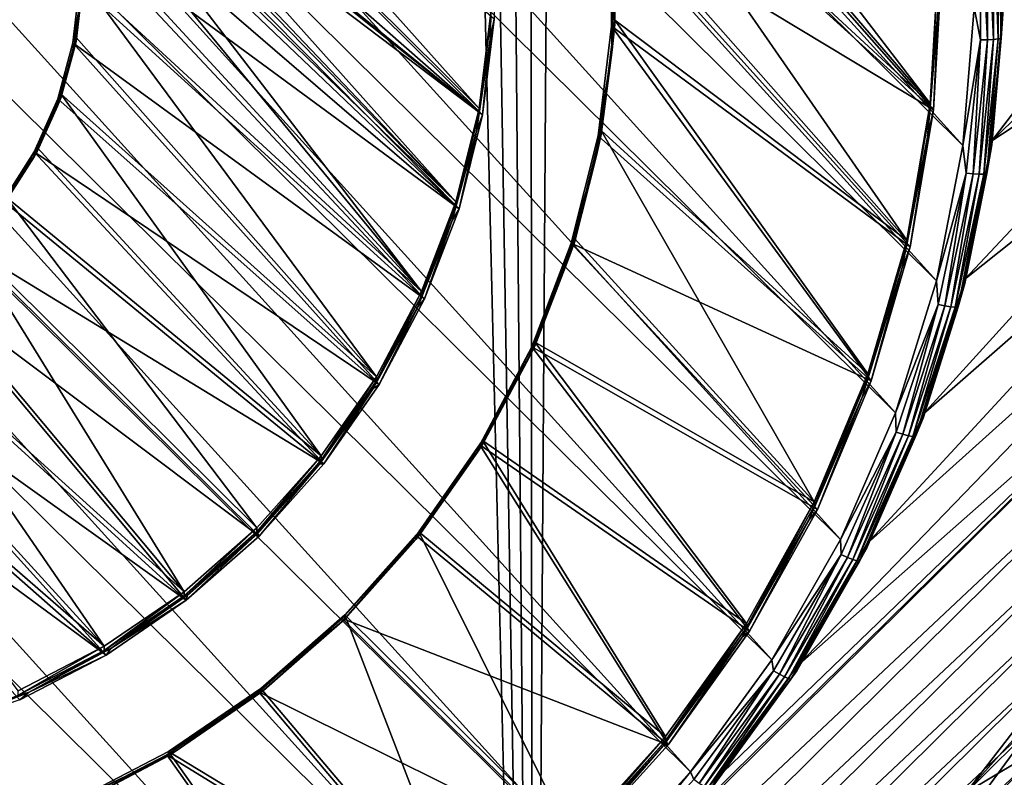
# Model space of a CAD drawing. Header units: metres. Extents: x -102 to 72, y -265 to 72.
# Tile 27 of 256: x 2.27 to 9, y -253.3 to -248.11. Entities that reach past the tile are written whole.
import ezdxf

# ---------------------------------------------------------------- set-up
doc = ezdxf.new("R2010")
doc.units = ezdxf.units.M
doc.layers.add('solid_20661094', color=7, linetype='CONTINUOUS')

msp = doc.modelspace()

# ---------------------------------------------------------------- linework, layer by layer
at = {"layer": 'solid_20661094'}
for points in [[(11.536177, -261.228729, 48.073895), (9.106099, -21.120581, 48.253544), (7.353194, -21.792902, 48.356762)], [(5.778378, -261.589081, 48.430702), (7.353194, -21.792902, 48.356762), (5.554535, -22.31921, 48.439766)], [(5.778378, -261.589081, 48.430702), (11.536177, -261.228729, 48.073895), (7.353194, -21.792902, 48.356762)], [(5.778378, -261.589081, 48.430702), (5.554535, -22.31921, 48.439766), (3.721906, -22.696859, 48.500515)], [(5.778378, -261.589081, 48.430702), (3.721906, -22.696859, 48.500515), (1.866654, -22.924128, 48.537552)], [(5.778378, -261.589081, 48.430702), (1.866654, -22.924128, 48.537552), (-0.000008, -23, 48.549999)], [(-0.005482, -261.709137, 48.549999), (5.778378, -261.589081, 48.430702), (-0.000008, -23, 48.549999)], [(-1.191348, -239.161209, 14.312094), (-0.241337, -239.084259, 14.301279), (8.718993, -248.975006, 15.691335)], [(-0.241337, -239.084259, 14.301279), (8.796691, -248.034256, 15.559119), (8.718993, -248.975006, 15.691335)], [(-2.127528, -239.339493, 14.337151), (-1.191348, -239.161209, 14.312094), (8.538963, -249.902084, 15.821626)], [(-1.191348, -239.161209, 14.312094), (8.718993, -248.975006, 15.691335), (8.538963, -249.902084, 15.821626)], [(-3.038593, -239.616959, 14.376146), (-2.127528, -239.339493, 14.337151), (8.258773, -250.804291, 15.948423)], [(-2.127528, -239.339493, 14.337151), (8.538963, -249.902084, 15.821626), (8.258773, -250.804291, 15.948423)], [(-3.913751, -239.99025, 14.42861), (-3.038593, -239.616959, 14.376146), (7.881811, -251.670944, 16.070223)], [(-3.038593, -239.616959, 14.376146), (8.258773, -250.804291, 15.948423), (7.881811, -251.670944, 16.070223)], [(-4.743692, -240.45549, 14.493995), (-3.913751, -239.99025, 14.42861), (7.412007, -252.492813, 16.18573)], [(-3.913751, -239.99025, 14.42861), (7.881811, -251.670944, 16.070223), (7.412007, -252.492813, 16.18573)], [(-5.51708, -241.006256, 14.571401), (-4.743692, -240.45549, 14.493995), (6.855815, -253.258698, 16.293367)], [(-4.743692, -240.45549, 14.493995), (7.412007, -252.492813, 16.18573), (6.855815, -253.258698, 16.293367)], [(-5.51708, -241.006256, 14.571401), (6.22254, -253.957321, 16.391552), (-6.22254, -241.633347, 14.659532)], [(-5.51708, -241.006256, 14.571401), (6.855815, -253.258698, 16.293367), (6.22254, -253.957321, 16.391552)], [(5.51708, -254.584396, 16.479683), (-6.855815, -242.33197, 14.757717), (-6.22254, -241.633347, 14.659532)], [(6.22254, -253.957321, 16.391552), (5.51708, -254.584396, 16.479683), (-6.22254, -241.633347, 14.659532)], [(-0.991411, -242.382401, 15.168736), (-0.332101, -242.303131, 15.157594), (5.409906, -248.72142, 16.059628)], [(-0.332101, -242.303131, 15.157594), (5.489963, -248.068527, 15.967869), (5.409906, -248.72142, 16.059628)], [(4.743692, -255.135178, 16.557089), (-7.412007, -243.097855, 14.865355), (-6.855815, -242.33197, 14.757717)], [(5.51708, -254.584396, 16.479683), (4.743692, -255.135178, 16.557089), (-6.855815, -242.33197, 14.757717)], [(-1.64309, -242.558884, 14.897631), (5.432482, -248.766312, 15.770027), (-0.995549, -242.400833, 14.875419)], [(-0.995549, -242.400833, 14.875419), (5.432482, -248.766312, 15.770027), (5.512873, -248.110687, 15.677886)], [(2.04652, -245.995621, 15.67654), (-0.991411, -242.382401, 15.168736), (5.250964, -249.360001, 16.149372)], [(-0.991411, -242.382401, 15.168736), (5.409906, -248.72142, 16.059628), (5.250964, -249.360001, 16.149372)], [(-1.64309, -242.558884, 14.897631), (1.746205, -245.771072, 15.349074), (5.432482, -248.766312, 15.770027)], [(3.913751, -255.600418, 16.622475), (-7.881811, -243.919724, 14.980861), (-7.412007, -243.097855, 14.865355)], [(4.743692, -255.135178, 16.557089), (3.913751, -255.600418, 16.622475), (-7.412007, -243.097855, 14.865355)], [(3.038593, -255.973709, 16.674938), (-8.258773, -244.786377, 15.10266), (-7.881811, -243.919724, 14.980861)], [(3.913751, -255.600418, 16.622475), (3.038593, -255.973709, 16.674938), (-7.881811, -243.919724, 14.980861)], [(3.038593, -255.973709, 16.674938), (2.127528, -256.25119, 16.713934), (-8.258773, -244.786377, 15.10266)], [(6.062471, -245.868881, 15.658729), (5.790557, -245.15889, 15.558946), (8.496242, -248.687622, 16.054876)], [(5.790557, -245.15889, 15.558946), (8.549999, -247.739639, 15.921646), (8.496242, -248.687622, 16.054876)], [(5.432482, -248.766312, 15.770027), (1.746205, -245.771072, 15.349074), (2.029123, -246.051239, 15.388449)], [(6.245981, -246.606171, 15.762346), (6.062471, -245.868881, 15.658729), (8.496242, -248.687622, 16.054876)], [(6.040558, -245.916428, 15.369504), (8.519049, -248.730942, 15.765058), (8.572951, -247.780426, 15.63147)], [(6.223405, -246.651047, 15.472747), (8.519049, -248.730942, 15.765058), (6.040558, -245.916428, 15.369504)], [(2.28615, -246.317154, 15.721728), (2.04652, -245.995621, 15.67654), (5.250964, -249.360001, 16.149372)], [(5.432482, -248.766312, 15.770027), (2.029123, -246.051239, 15.388449), (2.266716, -246.370026, 15.433252)], [(2.474712, -246.670456, 15.771381), (2.28615, -246.317154, 15.721728), (5.250964, -249.360001, 16.149372)], [(5.272877, -249.407547, 15.860147), (2.266716, -246.370026, 15.433252), (2.453675, -246.720322, 15.482483)], [(5.432482, -248.766312, 15.770027), (2.266716, -246.370026, 15.433252), (5.272877, -249.407547, 15.860147)], [(6.338412, -247.35997, 15.868286), (6.245981, -246.606171, 15.762346), (8.335638, -249.623672, 16.18643)], [(6.245981, -246.606171, 15.762346), (8.496242, -248.687622, 16.054876), (8.335638, -249.623672, 16.18643)], [(2.607994, -247.047638, 15.824391), (2.474712, -246.670456, 15.771381), (5.015454, -249.974945, 16.235798)], [(2.474712, -246.670456, 15.771381), (5.250964, -249.360001, 16.149372), (5.015454, -249.974945, 16.235798)], [(6.315502, -247.40213, 15.578304), (8.519049, -248.730942, 15.765058), (6.223405, -246.651047, 15.472747)], [(8.917606, -248.942856, 16.090746), (10.691118, -246.627014, 15.765277), (10.735268, -247.18251, 15.843347)], [(8.917606, -248.942856, 16.090746), (8.996697, -247.981033, 15.955571), (10.691118, -246.627014, 15.765277)], [(5.272877, -249.407547, 15.860147), (2.453675, -246.720322, 15.482483), (2.585824, -247.094299, 15.535043)], [(2.68302, -247.440277, 15.879574), (2.607994, -247.047638, 15.824391), (5.015454, -249.974945, 16.235798)], [(5.272877, -249.407547, 15.860147), (2.585824, -247.094299, 15.535043), (2.660212, -247.483612, 15.589756)], [(8.917606, -248.942856, 16.090746), (10.735268, -247.18251, 15.843347), (10.749994, -247.73967, 15.921651)], [(6.338415, -248.119308, 15.975005), (6.338412, -247.35997, 15.868286), (8.335638, -249.623672, 16.18643)], [(6.338415, -248.119308, 15.975005), (6.338415, -247.387833, 15.670236), (6.338412, -247.35997, 15.868286)], [(8.839431, -248.253143, 15.596709), (8.796691, -248.034256, 15.559119), (8.839431, -247.335648, 15.467764)], [(8.839431, -247.335648, 15.467764), (8.887667, -247.330368, 15.487174), (8.887667, -248.252869, 15.616823)], [(8.839431, -248.253143, 15.596709), (8.839431, -247.335648, 15.467764), (8.887667, -248.252869, 15.616823)], [(8.887667, -247.330368, 15.487174), (8.929093, -247.323792, 15.518351), (8.929093, -248.250595, 15.648603)], [(8.887667, -248.252869, 15.616823), (8.887667, -247.330368, 15.487174), (8.929093, -248.250595, 15.648603)], [(8.929093, -247.323792, 15.518351), (8.960881, -247.316376, 15.559165), (8.960881, -248.246475, 15.689882)], [(8.929093, -248.250595, 15.648603), (8.929093, -247.323792, 15.518351), (8.960881, -248.246475, 15.689882)], [(8.960881, -247.316376, 15.559165), (8.980861, -247.308609, 15.606832), (8.980861, -248.240784, 15.73784)], [(8.960881, -248.246475, 15.689882), (8.960881, -247.316376, 15.559165), (8.980861, -248.240784, 15.73784)], [(8.980861, -248.240784, 15.73784), (8.980861, -247.308609, 15.606832), (8.996699, -248.008835, 15.757514)], [(6.315502, -247.40213, 15.578304), (8.358015, -249.66951, 15.896965), (8.519049, -248.730942, 15.765058)], [(6.315505, -248.158722, 15.684637), (8.358015, -249.66951, 15.896965), (6.315502, -247.40213, 15.578304)], [(6.341493, -247.591446, 15.650474), (6.315505, -248.158722, 15.684637), (6.315502, -247.40213, 15.578304)], [(6.338415, -247.387833, 15.670236), (6.338415, -248.147171, 15.776955), (6.341493, -247.591446, 15.650474)], [(6.338415, -248.119308, 15.975005), (6.338415, -248.147171, 15.776955), (6.338415, -247.387833, 15.670236)], [(5.036385, -250.025055, 15.946934), (2.660212, -247.483612, 15.589756), (2.675175, -247.879547, 15.645402)], [(5.272877, -249.407547, 15.860147), (2.660212, -247.483612, 15.589756), (5.036385, -250.025055, 15.946934)], [(2.698112, -247.839615, 15.935697), (2.68302, -247.440277, 15.879574), (5.015454, -249.974945, 16.235798)], [(5.512873, -248.110687, 15.677886), (5.484871, -248.249359, 15.742937), (5.503494, -247.615585, 15.653867)], [(5.489965, -248.096344, 15.769813), (5.503494, -247.615585, 15.653867), (5.484871, -248.249359, 15.742937)], [(6.341493, -247.591446, 15.650474), (6.320035, -248.321716, 15.753106), (6.315505, -248.158722, 15.684637)], [(6.338415, -248.147171, 15.776955), (6.320035, -248.321716, 15.753106), (6.341493, -247.591446, 15.650474)], [(8.549999, -247.739639, 15.921646), (8.55, -247.767502, 15.723596), (8.49624, -248.715485, 15.856826)], [(8.549999, -247.739639, 15.921646), (8.49624, -248.715485, 15.856826), (8.496242, -248.687622, 16.054876)], [(8.733968, -249.890564, 16.22394), (10.749994, -247.73967, 15.921651), (10.735266, -248.296844, 15.999956)], [(8.733968, -249.890564, 16.22394), (8.917606, -248.942856, 16.090746), (10.749994, -247.73967, 15.921651)], [(8.49624, -248.715485, 15.856826), (8.55, -247.767502, 15.723596), (8.552686, -248.003601, 15.708398)], [(8.572951, -247.780426, 15.63147), (8.519049, -248.730942, 15.765058), (8.552686, -248.003601, 15.708398)], [(2.687313, -247.964493, 15.702903), (2.63038, -248.27327, 15.700737), (2.675175, -247.879547, 15.645402)], [(5.036385, -250.025055, 15.946934), (2.675175, -247.879547, 15.645402), (2.63038, -248.27327, 15.700737)], [(2.698112, -247.867477, 15.737646), (2.65293, -248.264572, 15.793455), (2.687313, -247.964493, 15.702903)], [(2.652932, -248.236725, 15.991506), (2.65293, -248.264572, 15.793455), (2.698112, -247.867477, 15.737646)], [(2.652932, -248.236725, 15.991506), (2.698112, -247.839615, 15.935697), (4.706808, -250.557312, 16.317644)], [(2.652932, -248.236725, 15.991506), (2.698112, -247.867477, 15.737646), (2.698112, -247.839615, 15.935697)], [(2.698112, -247.839615, 15.935697), (5.015454, -249.974945, 16.235798), (4.706808, -250.557312, 16.317644)], [(2.687313, -247.964493, 15.702903), (2.632607, -248.341278, 15.755857), (2.63038, -248.27327, 15.700737)], [(2.65293, -248.264572, 15.793455), (2.632607, -248.341278, 15.755857), (2.687313, -247.964493, 15.702903)], [(8.519049, -248.730942, 15.765058), (8.477499, -248.917969, 15.836904), (8.552686, -248.003601, 15.708398)], [(8.49624, -248.715485, 15.856826), (8.552686, -248.003601, 15.708398), (8.477499, -248.917969, 15.836904)], [(8.839431, -248.253143, 15.596709), (8.718993, -248.975006, 15.691335), (8.796691, -248.034256, 15.559119)], [(8.996699, -248.008835, 15.757514), (8.996697, -247.981033, 15.955571), (8.917606, -248.942856, 16.090746)], [(8.996699, -248.008835, 15.757514), (8.917606, -248.942856, 16.090746), (8.91761, -248.970673, 15.892691)], [(8.980861, -248.240784, 15.73784), (8.996699, -248.008835, 15.757514), (8.91761, -248.970673, 15.892691)], [(5.489963, -248.068527, 15.967869), (5.40991, -248.749252, 15.861572), (5.409906, -248.72142, 16.059628)], [(5.489963, -248.068527, 15.967869), (5.489965, -248.096344, 15.769813), (5.40991, -248.749252, 15.861572)], [(5.40991, -248.749252, 15.861572), (5.489965, -248.096344, 15.769813), (5.484871, -248.249359, 15.742937)], [(5.512873, -248.110687, 15.677886), (5.432482, -248.766312, 15.770027), (5.484871, -248.249359, 15.742937)], [(6.223413, -248.909805, 15.790195), (8.091874, -250.584335, 16.025534), (6.315505, -248.158722, 15.684637)], [(6.320035, -248.321716, 15.753106), (6.223413, -248.909805, 15.790195), (6.315505, -248.158722, 15.684637)], [(6.338415, -248.147171, 15.776955), (6.245986, -248.900986, 15.882895), (6.320035, -248.321716, 15.753106)], [(6.24599, -248.873123, 16.080946), (6.245986, -248.900986, 15.882895), (6.338415, -248.147171, 15.776955)], [(6.24599, -248.873123, 16.080946), (6.338415, -248.119308, 15.975005), (8.07021, -250.536041, 16.314655)], [(6.24599, -248.873123, 16.080946), (6.338415, -248.147171, 15.776955), (6.338415, -248.119308, 15.975005)], [(6.315505, -248.158722, 15.684637), (8.091874, -250.584335, 16.025534), (8.358015, -249.66951, 15.896965)], [(6.338415, -248.119308, 15.975005), (8.335638, -249.623672, 16.18643), (8.07021, -250.536041, 16.314655)], [(2.54849, -248.622726, 16.045755), (2.652932, -248.236725, 15.991506), (4.706808, -250.557312, 16.317644)], [(2.54849, -248.622726, 16.045755), (2.65293, -248.264572, 15.793455), (2.652932, -248.236725, 15.991506)], [(2.632607, -248.341278, 15.755857), (2.526826, -248.655991, 15.754524), (2.63038, -248.27327, 15.700737)], [(4.72645, -250.609848, 16.029121), (2.63038, -248.27327, 15.700737), (2.526826, -248.655991, 15.754524)], [(2.65293, -248.264572, 15.793455), (2.548485, -248.650574, 15.847704), (2.632607, -248.341278, 15.755857)], [(2.54849, -248.622726, 16.045755), (2.548485, -248.650574, 15.847704), (2.65293, -248.264572, 15.793455)], [(5.036385, -250.025055, 15.946934), (2.63038, -248.27327, 15.700737), (4.72645, -250.609848, 16.029121)], [(5.432482, -248.766312, 15.770027), (5.392076, -248.876709, 15.831105), (5.484871, -248.249359, 15.742937)], [(5.40991, -248.749252, 15.861572), (5.484871, -248.249359, 15.742937), (5.392076, -248.876709, 15.831105)], [(8.447934, -250.813065, 16.353588), (10.735266, -248.296844, 15.999956), (10.691115, -248.852341, 16.078026)], [(8.447934, -250.813065, 16.353588), (8.733968, -249.890564, 16.22394), (10.735266, -248.296844, 15.999956)], [(8.742584, -249.165604, 15.724948), (8.718993, -248.975006, 15.691335), (8.839431, -248.253143, 15.596709)], [(8.742584, -249.165604, 15.724948), (8.839431, -248.253143, 15.596709), (8.790292, -249.170319, 15.745762)], [(8.790292, -249.170319, 15.745762), (8.887667, -248.252869, 15.616823), (8.831264, -249.172318, 15.778144)], [(8.839431, -248.253143, 15.596709), (8.887667, -248.252869, 15.616823), (8.790292, -249.170319, 15.745762)], [(8.831264, -249.172318, 15.778144), (8.929093, -248.250595, 15.648603), (8.862704, -249.171478, 15.819883)], [(8.887667, -248.252869, 15.616823), (8.929093, -248.250595, 15.648603), (8.831264, -249.172318, 15.778144)], [(8.862704, -249.171478, 15.819883), (8.960881, -248.246475, 15.689882), (8.882464, -249.167862, 15.868131)], [(8.929093, -248.250595, 15.648603), (8.960881, -248.246475, 15.689882), (8.862704, -249.171478, 15.819883)], [(8.882464, -249.167862, 15.868131), (8.980861, -248.240784, 15.73784), (8.91761, -248.970673, 15.892691)], [(8.960881, -248.246475, 15.689882), (8.980861, -248.240784, 15.73784), (8.882464, -249.167862, 15.868131)], [(2.632607, -248.341278, 15.755857), (2.524309, -248.706528, 15.807187), (2.526826, -248.655991, 15.754524)], [(2.548485, -248.650574, 15.847704), (2.524309, -248.706528, 15.807187), (2.632607, -248.341278, 15.755857)], [(6.320035, -248.321716, 15.753106), (6.21311, -249.044586, 15.854699), (6.223413, -248.909805, 15.790195)], [(6.245986, -248.900986, 15.882895), (6.21311, -249.044586, 15.854699), (6.320035, -248.321716, 15.753106)], [(2.387118, -248.988998, 16.097231), (2.54849, -248.622726, 16.045755), (4.329521, -251.098587, 16.393715)], [(2.387118, -248.988998, 16.097231), (2.548485, -248.650574, 15.847704), (2.54849, -248.622726, 16.045755)], [(2.54849, -248.622726, 16.045755), (4.706808, -250.557312, 16.317644), (4.329521, -251.098587, 16.393715)], [(2.524309, -248.706528, 15.807187), (2.364623, -249.05278, 15.855851), (2.366826, -249.019165, 15.805564)], [(2.387112, -249.016846, 15.899179), (2.364623, -249.05278, 15.855851), (2.524309, -248.706528, 15.807187)], [(2.524309, -248.706528, 15.807187), (2.366826, -249.019165, 15.805564), (2.526826, -248.655991, 15.754524)], [(4.72645, -250.609848, 16.029121), (2.526826, -248.655991, 15.754524), (2.366826, -249.019165, 15.805564)], [(2.548485, -248.650574, 15.847704), (2.387112, -249.016846, 15.899179), (2.524309, -248.706528, 15.807187)], [(2.387118, -248.988998, 16.097231), (2.387112, -249.016846, 15.899179), (2.548485, -248.650574, 15.847704)], [(8.496242, -248.687622, 16.054876), (8.49624, -248.715485, 15.856826), (8.335633, -249.651535, 15.988379)], [(8.496242, -248.687622, 16.054876), (8.335633, -249.651535, 15.988379), (8.335638, -249.623672, 16.18643)], [(5.409906, -248.72142, 16.059628), (5.250965, -249.387848, 15.95132), (5.250964, -249.360001, 16.149372)], [(5.409906, -248.72142, 16.059628), (5.40991, -248.749252, 15.861572), (5.250965, -249.387848, 15.95132)], [(5.250965, -249.387848, 15.95132), (5.40991, -248.749252, 15.861572), (5.392076, -248.876709, 15.831105)], [(5.432482, -248.766312, 15.770027), (5.272877, -249.407547, 15.860147), (5.392076, -248.876709, 15.831105)], [(8.335633, -249.651535, 15.988379), (8.49624, -248.715485, 15.856826), (8.477499, -248.917969, 15.836904)], [(8.519049, -248.730942, 15.765058), (8.358015, -249.66951, 15.896965), (8.477499, -248.917969, 15.836904)], [(5.272877, -249.407547, 15.860147), (5.226362, -249.489136, 15.917177), (5.392076, -248.876709, 15.831105)], [(5.250965, -249.387848, 15.95132), (5.392076, -248.876709, 15.831105), (5.226362, -249.489136, 15.917177)], [(6.040571, -249.644424, 15.893438), (8.091874, -250.584335, 16.025534), (6.223413, -248.909805, 15.790195)], [(6.21311, -249.044586, 15.854699), (6.040571, -249.644424, 15.893438), (6.223413, -248.909805, 15.790195)], [(6.245986, -248.900986, 15.882895), (6.062478, -249.63826, 15.986513), (6.21311, -249.044586, 15.854699)], [(6.062484, -249.610397, 16.184565), (6.062478, -249.63826, 15.986513), (6.245986, -248.900986, 15.882895)], [(6.062484, -249.610397, 16.184565), (6.24599, -248.873123, 16.080946), (7.703292, -251.413254, 16.437939)], [(6.062484, -249.610397, 16.184565), (6.245986, -248.900986, 15.882895), (6.24599, -248.873123, 16.080946)], [(6.24599, -248.873123, 16.080946), (8.07021, -250.536041, 16.314655), (7.703292, -251.413254, 16.437939)], [(8.062859, -251.699539, 16.478172), (10.691115, -248.852341, 16.078026), (10.61764, -249.404999, 16.155697)], [(8.062859, -251.699539, 16.478172), (8.447934, -250.813065, 16.353588), (10.691115, -248.852341, 16.078026)], [(8.358015, -249.66951, 15.896965), (8.302922, -249.818909, 15.963524), (8.477499, -248.917969, 15.836904)], [(8.335633, -249.651535, 15.988379), (8.477499, -248.917969, 15.836904), (8.302922, -249.818909, 15.963524)], [(8.742584, -249.165604, 15.724948), (8.538963, -249.902084, 15.821626), (8.718993, -248.975006, 15.691335)], [(8.91761, -248.970673, 15.892691), (8.917606, -248.942856, 16.090746), (8.733968, -249.890564, 16.22394)], [(8.91761, -248.970673, 15.892691), (8.733968, -249.890564, 16.22394), (8.733971, -249.918396, 16.025885)], [(8.882464, -249.167862, 15.868131), (8.91761, -248.970673, 15.892691), (8.733971, -249.918396, 16.025885)], [(2.364623, -249.05278, 15.855851), (2.153952, -249.35466, 15.852715), (2.366826, -249.019165, 15.805564)], [(4.347588, -251.153397, 16.105511), (2.366826, -249.019165, 15.805564), (2.153952, -249.35466, 15.852715)], [(2.387112, -249.016846, 15.899179), (2.172414, -249.355209, 15.946733), (2.364623, -249.05278, 15.855851)], [(2.172419, -249.327362, 16.144787), (2.172414, -249.355209, 15.946733), (2.387112, -249.016846, 15.899179)], [(2.172419, -249.327362, 16.144787), (2.387118, -248.988998, 16.097231), (4.329521, -251.098587, 16.393715)], [(2.172419, -249.327362, 16.144787), (2.387112, -249.016846, 15.899179), (2.387118, -248.988998, 16.097231)], [(4.72645, -250.609848, 16.029121), (2.366826, -249.019165, 15.805564), (4.347588, -251.153397, 16.105511)], [(6.21311, -249.044586, 15.854699), (6.022163, -249.750275, 15.953877), (6.040571, -249.644424, 15.893438)], [(6.062478, -249.63826, 15.986513), (6.022163, -249.750275, 15.953877), (6.21311, -249.044586, 15.854699)], [(2.364623, -249.05278, 15.855851), (2.1568, -249.373016, 15.900857), (2.153952, -249.35466, 15.852715)], [(2.172414, -249.355209, 15.946733), (2.1568, -249.373016, 15.900857), (2.364623, -249.05278, 15.855851)], [(8.549952, -250.063049, 15.851076), (8.538963, -249.902084, 15.821626), (8.742584, -249.165604, 15.724948)], [(8.549952, -250.063049, 15.851076), (8.742584, -249.165604, 15.724948), (8.596608, -250.072647, 15.872578)], [(8.742584, -249.165604, 15.724948), (8.790292, -249.170319, 15.745762), (8.596608, -250.072647, 15.872578)], [(8.596608, -250.072647, 15.872578), (8.790292, -249.170319, 15.745762), (8.636679, -250.078857, 15.90555)], [(8.790292, -249.170319, 15.745762), (8.831264, -249.172318, 15.778144), (8.636679, -250.078857, 15.90555)], [(8.636679, -250.078857, 15.90555), (8.831264, -249.172318, 15.778144), (8.667425, -250.081253, 15.947743)], [(8.667425, -250.081253, 15.947743), (8.862704, -249.171478, 15.819883), (8.686749, -250.079651, 15.996276)], [(8.831264, -249.172318, 15.778144), (8.862704, -249.171478, 15.819883), (8.667425, -250.081253, 15.947743)], [(8.686749, -250.079651, 15.996276), (8.882464, -249.167862, 15.868131), (8.733971, -249.918396, 16.025885)], [(8.862704, -249.171478, 15.819883), (8.882464, -249.167862, 15.868131), (8.686749, -250.079651, 15.996276)], [(4.347588, -251.153397, 16.105511), (2.153952, -249.35466, 15.852715), (1.892959, -249.654984, 15.894922)], [(2.172419, -249.327362, 16.144787), (3.889087, -251.590897, 16.462906), (1.909188, -249.63028, 16.187357)], [(2.172419, -249.327362, 16.144787), (4.329521, -251.098587, 16.393715), (3.889087, -251.590897, 16.462906)], [(5.250964, -249.360001, 16.149372), (5.250965, -249.387848, 15.95132), (5.015449, -250.002808, 16.037746)], [(5.250964, -249.360001, 16.149372), (5.015449, -250.002808, 16.037746), (5.015454, -249.974945, 16.235798)], [(5.015449, -250.002808, 16.037746), (5.250965, -249.387848, 15.95132), (5.226362, -249.489136, 15.917177)], [(5.272877, -249.407547, 15.860147), (5.036385, -250.025055, 15.946934), (5.226362, -249.489136, 15.917177)], [(7.583252, -252.539581, 16.596233), (10.61764, -249.404999, 16.155697), (10.515081, -249.953003, 16.232714)], [(7.583252, -252.539581, 16.596233), (8.062859, -251.699539, 16.478172), (10.61764, -249.404999, 16.155697)], [(5.036385, -250.025055, 15.946934), (4.98997, -250.078384, 15.99999), (5.226362, -249.489136, 15.917177)], [(5.015449, -250.002808, 16.037746), (5.226362, -249.489136, 15.917177), (4.98997, -250.078384, 15.99999)], [(1.603308, -249.890945, 16.223991), (1.909188, -249.63028, 16.187357), (3.391939, -252.027054, 16.524202)], [(1.909188, -249.63028, 16.187357), (3.889087, -251.590897, 16.462906), (3.391939, -252.027054, 16.524202)], [(5.769641, -250.351852, 15.992862), (7.723971, -251.463898, 16.149149), (6.040571, -249.644424, 15.893438)], [(6.022163, -249.750275, 15.953877), (5.769641, -250.351852, 15.992862), (6.040571, -249.644424, 15.893438)], [(6.062478, -249.63826, 15.986513), (5.790564, -250.348251, 16.086298), (6.022163, -249.750275, 15.953877)], [(5.790572, -250.320404, 16.284349), (5.790564, -250.348251, 16.086298), (6.062478, -249.63826, 15.986513)], [(5.790572, -250.320404, 16.284349), (6.062484, -249.610397, 16.184565), (7.703292, -251.413254, 16.437939)], [(5.790572, -250.320404, 16.284349), (6.062478, -249.63826, 15.986513), (6.062484, -249.610397, 16.184565)], [(6.040571, -249.644424, 15.893438), (7.723971, -251.463898, 16.149149), (8.091874, -250.584335, 16.025534)], [(8.335638, -249.623672, 16.18643), (8.335633, -249.651535, 15.988379), (8.070203, -250.563904, 16.116604)], [(8.335638, -249.623672, 16.18643), (8.070203, -250.563904, 16.116604), (8.07021, -250.536041, 16.314655)], [(8.070203, -250.563904, 16.116604), (8.335633, -249.651535, 15.988379), (8.302922, -249.818909, 15.963524)], [(3.905317, -251.647751, 16.174988), (1.892959, -249.654984, 15.894922), (1.589678, -249.913437, 15.931246)], [(4.347588, -251.153397, 16.105511), (1.892959, -249.654984, 15.894922), (3.905317, -251.647751, 16.174988)], [(8.358015, -249.66951, 15.896965), (8.091874, -250.584335, 16.025534), (8.302922, -249.818909, 15.963524)], [(6.022163, -249.750275, 15.953877), (5.749777, -250.429245, 16.049299), (5.769641, -250.351852, 15.992862)], [(5.790564, -250.348251, 16.086298), (5.749777, -250.429245, 16.049299), (6.022163, -249.750275, 15.953877)], [(8.091874, -250.584335, 16.025534), (8.031001, -250.695892, 16.086775), (8.302922, -249.818909, 15.963524)], [(8.070203, -250.563904, 16.116604), (8.302922, -249.818909, 15.963524), (8.031001, -250.695892, 16.086775)], [(3.406094, -252.085724, 16.236542), (1.589678, -249.913437, 15.931246), (1.250888, -250.124237, 15.960872)], [(1.261613, -250.103546, 16.253872), (1.603308, -249.890945, 16.223991), (3.391939, -252.027054, 16.524202)], [(3.406094, -252.085724, 16.236542), (3.905317, -251.647751, 16.174988), (1.589678, -249.913437, 15.931246)], [(8.549952, -250.063049, 15.851076), (8.258773, -250.804291, 15.948423), (8.538963, -249.902084, 15.821626)], [(8.733971, -249.918396, 16.025885), (8.447934, -250.813065, 16.353588), (8.447932, -250.840912, 16.155535)], [(8.686749, -250.079651, 15.996276), (8.733971, -249.918396, 16.025885), (8.447932, -250.840912, 16.155535)], [(8.733971, -249.918396, 16.025885), (8.733968, -249.890564, 16.22394), (8.447934, -250.813065, 16.353588)], [(2.235073, -258.152405, 17.385065), (10.515081, -249.953003, 16.232714), (10.383725, -250.494797, 16.308857)], [(6.363961, -254.041687, 16.807341), (10.515081, -249.953003, 16.232714), (2.235073, -258.152405, 17.385065)], [(5.015454, -249.974945, 16.235798), (5.015449, -250.002808, 16.037746), (4.706797, -250.585159, 16.119593)], [(5.015454, -249.974945, 16.235798), (4.706797, -250.585159, 16.119593), (4.706808, -250.557312, 16.317644)], [(7.014733, -253.323364, 16.706387), (10.515081, -249.953003, 16.232714), (6.363961, -254.041687, 16.807341)], [(7.014733, -253.323364, 16.706387), (7.583252, -252.539581, 16.596233), (10.515081, -249.953003, 16.232714)], [(4.706797, -250.585159, 16.119593), (5.015449, -250.002808, 16.037746), (4.98997, -250.078384, 15.99999)], [(5.036385, -250.025055, 15.946934), (4.72645, -250.609848, 16.029121), (4.98997, -250.078384, 15.99999)], [(3.406094, -252.085724, 16.236542), (1.250888, -250.124237, 15.960872), (0.884156, -250.282684, 15.98314)], [(0.891737, -250.263351, 16.276331), (1.261613, -250.103546, 16.253872), (2.845338, -252.400665, 16.57671)], [(1.261613, -250.103546, 16.253872), (3.391939, -252.027054, 16.524202), (2.845338, -252.400665, 16.57671)], [(4.72645, -250.609848, 16.029121), (4.686098, -250.636459, 16.078423), (4.98997, -250.078384, 15.99999)], [(4.706797, -250.585159, 16.119593), (4.98997, -250.078384, 15.99999), (4.686098, -250.636459, 16.078423)], [(8.263644, -250.935638, 15.97371), (8.258773, -250.804291, 15.948423), (8.549952, -250.063049, 15.851076)], [(8.263644, -250.935638, 15.97371), (8.549952, -250.063049, 15.851076), (8.308739, -250.949997, 15.995881)], [(8.549952, -250.063049, 15.851076), (8.596608, -250.072647, 15.872578), (8.308739, -250.949997, 15.995881)], [(8.308739, -250.949997, 15.995881), (8.596608, -250.072647, 15.872578), (8.347466, -250.960297, 16.029428)], [(8.596608, -250.072647, 15.872578), (8.636679, -250.078857, 15.90555), (8.347466, -250.960297, 16.029428)], [(8.347466, -250.960297, 16.029428), (8.636679, -250.078857, 15.90555), (8.377184, -250.96582, 16.072063)], [(8.636679, -250.078857, 15.90555), (8.667425, -250.081253, 15.947743), (8.377184, -250.96582, 16.072063)], [(8.377184, -250.96582, 16.072063), (8.667425, -250.081253, 15.947743), (8.395862, -250.966202, 16.120872)], [(8.395862, -250.966202, 16.120872), (8.686749, -250.079651, 15.996276), (8.447932, -250.840912, 16.155535)], [(8.667425, -250.081253, 15.947743), (8.686749, -250.079651, 15.996276), (8.395862, -250.966202, 16.120872)], [(2.857212, -252.460892, 16.289268), (0.884156, -250.282684, 15.98314), (0.497675, -250.385223, 15.997552)], [(0.501942, -250.366776, 16.290867), (0.891737, -250.263351, 16.276331), (2.845338, -252.400665, 16.57671)], [(3.406094, -252.085724, 16.236542), (0.884156, -250.282684, 15.98314), (2.857212, -252.460892, 16.289268)], [(5.434218, -250.992783, 16.378843), (5.790572, -250.320404, 16.284349), (7.2395, -252.244263, 16.554728)], [(5.434218, -250.992783, 16.378843), (5.790564, -250.348251, 16.086298), (5.790572, -250.320404, 16.284349)], [(5.790572, -250.320404, 16.284349), (7.703292, -251.413254, 16.437939), (7.2395, -252.244263, 16.554728)], [(2.857212, -252.460892, 16.289268), (0.497675, -250.385223, 15.997552), (0.100079, -250.429581, 16.003786)], [(0.501942, -250.366776, 16.290867), (2.845338, -252.400665, 16.57671), (2.257254, -252.706314, 16.619665)], [(5.414577, -251.021805, 16.087017), (7.258934, -252.297134, 16.266253), (5.769641, -250.351852, 15.992862)], [(5.749777, -250.429245, 16.049299), (5.414577, -251.021805, 16.087017), (5.769641, -250.351852, 15.992862)], [(5.790564, -250.348251, 16.086298), (5.434211, -251.02063, 16.180792), (5.749777, -250.429245, 16.049299)], [(5.434218, -250.992783, 16.378843), (5.434211, -251.02063, 16.180792), (5.790564, -250.348251, 16.086298)], [(5.769641, -250.351852, 15.992862), (7.258934, -252.297134, 16.266253), (7.723971, -251.463898, 16.149149)], [(2.857212, -252.460892, 16.289268), (0.100079, -250.429581, 16.003786), (2.266674, -252.767822, 16.332403)], [(5.749777, -250.429245, 16.049299), (5.399635, -251.072296, 16.139675), (5.414577, -251.021805, 16.087017)], [(5.434211, -251.02063, 16.180792), (5.399635, -251.072296, 16.139675), (5.749777, -250.429245, 16.049299)], [(2.235073, -258.152405, 17.385065), (10.383725, -250.494797, 16.308857), (2.782193, -258.022339, 17.366785)], [(2.782193, -258.022339, 17.366785), (10.383725, -250.494797, 16.308857), (10.223842, -251.029312, 16.38398)], [(4.706808, -250.557312, 16.317644), (4.706797, -250.585159, 16.119593), (4.329509, -251.126434, 16.195663)], [(4.706808, -250.557312, 16.317644), (4.329509, -251.126434, 16.195663), (4.329521, -251.098587, 16.393715)], [(4.329509, -251.126434, 16.195663), (4.706797, -250.585159, 16.119593), (4.686098, -250.636459, 16.078423)], [(8.07021, -250.536041, 16.314655), (8.070203, -250.563904, 16.116604), (7.703284, -251.441101, 16.239887)], [(8.07021, -250.536041, 16.314655), (7.703284, -251.441101, 16.239887), (7.703292, -251.413254, 16.437939)], [(7.703284, -251.441101, 16.239887), (8.070203, -250.563904, 16.116604), (8.031001, -250.695892, 16.086775)], [(8.091874, -250.584335, 16.025534), (7.723971, -251.463898, 16.149149), (8.031001, -250.695892, 16.086775)], [(4.347588, -251.153397, 16.105511), (4.318854, -251.155838, 16.151417), (4.686098, -250.636459, 16.078423)], [(4.329509, -251.126434, 16.195663), (4.686098, -250.636459, 16.078423), (4.318854, -251.155838, 16.151417)], [(4.72645, -250.609848, 16.029121), (4.347588, -251.153397, 16.105511), (4.686098, -250.636459, 16.078423)], [(7.723971, -251.463898, 16.149149), (7.664924, -251.53862, 16.205214), (8.031001, -250.695892, 16.086775)], [(7.703284, -251.441101, 16.239887), (8.031001, -250.695892, 16.086775), (7.664924, -251.53862, 16.205214)], [(8.263644, -250.935638, 15.97371), (7.881811, -251.670944, 16.070223), (8.258773, -250.804291, 15.948423)], [(8.447932, -250.840912, 16.155535), (8.062859, -251.699539, 16.478172), (8.06285, -251.727386, 16.280121)], [(8.395862, -250.966202, 16.120872), (8.447932, -250.840912, 16.155535), (8.06285, -251.727386, 16.280121)], [(8.447932, -250.840912, 16.155535), (8.447934, -250.813065, 16.353588), (8.062859, -251.699539, 16.478172)], [(4.998621, -251.617706, 16.466673), (5.434218, -250.992783, 16.378843), (6.684664, -253.018616, 16.663557)], [(4.998621, -251.617706, 16.466673), (5.434211, -251.02063, 16.180792), (5.434218, -250.992783, 16.378843)], [(5.434218, -250.992783, 16.378843), (7.2395, -252.244263, 16.554728), (6.684664, -253.018616, 16.663557)], [(7.886799, -251.773804, 16.091507), (7.881811, -251.670944, 16.070223), (8.263644, -250.935638, 15.97371)], [(7.886799, -251.773804, 16.091507), (8.263644, -250.935638, 15.97371), (7.929837, -251.79274, 16.114321)], [(8.263644, -250.935638, 15.97371), (8.308739, -250.949997, 15.995881), (7.929837, -251.79274, 16.114321)], [(7.929837, -251.79274, 16.114321), (8.308739, -250.949997, 15.995881), (7.966799, -251.806976, 16.14842)], [(8.308739, -250.949997, 15.995881), (8.347466, -250.960297, 16.029428), (7.966799, -251.806976, 16.14842)], [(7.966799, -251.806976, 16.14842), (8.347466, -250.960297, 16.029428), (7.995161, -251.815521, 16.191479)], [(8.347466, -250.960297, 16.029428), (8.377184, -250.96582, 16.072063), (7.995161, -251.815521, 16.191479)], [(7.995161, -251.815521, 16.191479), (8.377184, -250.96582, 16.072063), (8.012986, -251.817795, 16.240555)], [(8.377184, -250.96582, 16.072063), (8.395862, -250.966202, 16.120872), (8.012986, -251.817795, 16.240555)], [(8.012986, -251.817795, 16.240555), (8.395862, -250.966202, 16.120872), (8.06285, -251.727386, 16.280121)], [(2.782193, -258.022339, 17.366785), (10.223842, -251.029312, 16.38398), (3.32197, -257.864014, 17.344534)], [(3.32197, -257.864014, 17.344534), (10.223842, -251.029312, 16.38398), (10.035995, -251.554611, 16.457806)], [(4.980553, -251.64447, 16.174528), (6.702609, -253.073563, 16.375374), (5.414577, -251.021805, 16.087017)], [(5.399635, -251.072296, 16.139675), (4.980553, -251.64447, 16.174528), (5.414577, -251.021805, 16.087017)], [(5.434211, -251.02063, 16.180792), (4.998615, -251.645554, 16.26862), (5.399635, -251.072296, 16.139675)], [(4.998621, -251.617706, 16.466673), (4.998615, -251.645554, 16.26862), (5.434211, -251.02063, 16.180792)], [(5.414577, -251.021805, 16.087017), (6.702609, -253.073563, 16.375374), (7.258934, -252.297134, 16.266253)], [(4.329521, -251.098587, 16.393715), (4.329509, -251.126434, 16.195663), (3.889087, -251.618744, 16.264853)], [(4.329521, -251.098587, 16.393715), (3.889087, -251.618744, 16.264853), (3.889087, -251.590897, 16.462906)], [(3.889087, -251.618744, 16.264853), (4.329509, -251.126434, 16.195663), (3.893205, -251.629486, 16.217983)], [(4.329509, -251.126434, 16.195663), (4.318854, -251.155838, 16.151417), (3.893205, -251.629486, 16.217983)], [(5.399635, -251.072296, 16.139675), (4.976472, -251.670761, 16.223783), (4.980553, -251.64447, 16.174528)], [(4.998615, -251.645554, 16.26862), (4.976472, -251.670761, 16.223783), (5.399635, -251.072296, 16.139675)], [(3.905317, -251.647751, 16.174988), (3.893205, -251.629486, 16.217983), (4.318854, -251.155838, 16.151417)], [(4.347588, -251.153397, 16.105511), (3.905317, -251.647751, 16.174988), (4.318854, -251.155838, 16.151417)], [(7.703292, -251.413254, 16.437939), (7.703284, -251.441101, 16.239887), (7.239492, -252.27211, 16.356676)], [(7.703292, -251.413254, 16.437939), (7.239492, -252.27211, 16.356676), (7.2395, -252.244263, 16.554728)], [(7.239492, -252.27211, 16.356676), (7.703284, -251.441101, 16.239887), (7.664924, -251.53862, 16.205214)], [(7.723971, -251.463898, 16.149149), (7.258934, -252.297134, 16.266253), (7.664924, -251.53862, 16.205214)], [(7.258934, -252.297134, 16.266253), (7.208983, -252.337219, 16.317448), (7.664924, -251.53862, 16.205214)], [(7.239492, -252.27211, 16.356676), (7.664924, -251.53862, 16.205214), (7.208983, -252.337219, 16.317448)], [(3.32197, -257.864014, 17.344534), (10.035995, -251.554611, 16.457806), (3.85243, -257.677979, 17.31839)], [(3.391939, -252.027054, 16.524202), (3.889087, -251.590897, 16.462906), (3.391954, -252.054871, 16.326147)], [(3.889087, -251.590897, 16.462906), (3.889087, -251.618744, 16.264853), (3.391954, -252.054871, 16.326147)], [(3.85243, -257.677979, 17.31839), (10.035995, -251.554611, 16.457806), (9.820643, -252.069458, 16.530161)], [(3.391954, -252.054871, 16.326147), (3.889087, -251.618744, 16.264853), (3.414907, -252.050995, 16.277222)], [(3.406094, -252.085724, 16.236542), (3.893205, -251.629486, 16.217983), (3.905317, -251.647751, 16.174988)], [(3.406094, -252.085724, 16.236542), (3.414907, -252.050995, 16.277222), (3.893205, -251.629486, 16.217983)], [(3.414907, -252.050995, 16.277222), (3.889087, -251.618744, 16.264853), (3.893205, -251.629486, 16.217983)], [(4.980553, -251.64447, 16.174528), (4.473898, -252.2108, 16.25412), (6.702609, -253.073563, 16.375374)], [(4.980553, -251.64447, 16.174528), (4.486011, -252.216522, 16.300486), (4.473898, -252.2108, 16.25412)], [(4.976472, -251.670761, 16.223783), (4.486011, -252.216522, 16.300486), (4.980553, -251.64447, 16.174528)], [(4.976472, -251.670761, 16.223783), (4.490128, -252.213928, 16.348501), (4.486011, -252.216522, 16.300486)], [(4.490128, -252.186096, 16.546555), (4.998621, -251.617706, 16.466673), (6.045763, -253.726593, 16.763056)], [(4.490128, -252.186096, 16.546555), (4.998615, -251.645554, 16.26862), (4.998621, -251.617706, 16.466673)], [(4.998615, -251.645554, 16.26862), (4.490128, -252.213928, 16.348501), (4.976472, -251.670761, 16.223783)], [(4.490128, -252.186096, 16.546555), (4.490128, -252.213928, 16.348501), (4.998615, -251.645554, 16.26862)], [(4.998621, -251.617706, 16.466673), (6.684664, -253.018616, 16.663557), (6.045763, -253.726593, 16.763056)], [(7.886799, -251.773804, 16.091507), (7.412007, -252.492813, 16.18573), (7.881811, -251.670944, 16.070223)], [(8.06285, -251.727386, 16.280121), (7.583252, -252.539581, 16.596233), (7.583239, -252.567444, 16.398184)], [(8.012986, -251.817795, 16.240555), (8.06285, -251.727386, 16.280121), (7.583239, -252.567444, 16.398184)], [(8.06285, -251.727386, 16.280121), (8.062859, -251.699539, 16.478172), (7.583252, -252.539581, 16.596233)], [(7.423544, -252.568375, 16.203176), (7.412007, -252.492813, 16.18573), (7.886799, -251.773804, 16.091507)], [(7.423544, -252.568375, 16.203176), (7.886799, -251.773804, 16.091507), (7.464054, -252.59166, 16.226601)], [(7.886799, -251.773804, 16.091507), (7.929837, -251.79274, 16.114321), (7.464054, -252.59166, 16.226601)], [(7.464054, -252.59166, 16.226601), (7.929837, -251.79274, 16.114321), (7.498845, -252.609604, 16.261223)], [(7.929837, -251.79274, 16.114321), (7.966799, -251.806976, 16.14842), (7.498845, -252.609604, 16.261223)], [(7.498845, -252.609604, 16.261223), (7.966799, -251.806976, 16.14842), (7.525541, -252.621002, 16.304684)], [(7.966799, -251.806976, 16.14842), (7.995161, -251.815521, 16.191479), (7.525541, -252.621002, 16.304684)], [(7.525541, -252.621002, 16.304684), (7.995161, -251.815521, 16.191479), (7.54232, -252.625076, 16.354012)], [(7.995161, -251.815521, 16.191479), (8.012986, -251.817795, 16.240555), (7.54232, -252.625076, 16.354012)], [(7.54232, -252.625076, 16.354012), (8.012986, -251.817795, 16.240555), (7.583239, -252.567444, 16.398184)], [(3.391939, -252.027054, 16.524202), (2.845358, -252.428482, 16.378654), (2.845338, -252.400665, 16.57671)], [(3.391939, -252.027054, 16.524202), (3.391954, -252.054871, 16.326147), (2.845358, -252.428482, 16.378654)], [(2.845358, -252.428482, 16.378654), (3.391954, -252.054871, 16.326147), (2.890428, -252.414658, 16.328333)], [(3.406094, -252.085724, 16.236542), (2.890428, -252.414658, 16.328333), (3.414907, -252.050995, 16.277222)], [(3.391954, -252.054871, 16.326147), (3.414907, -252.050995, 16.277222), (2.890428, -252.414658, 16.328333)], [(3.85243, -257.677979, 17.31839), (9.820643, -252.069458, 16.530161), (4.372336, -257.464722, 17.28842)], [(4.372336, -257.464722, 17.28842), (9.820643, -252.069458, 16.530161), (9.578288, -252.572632, 16.600878)], [(3.406094, -252.085724, 16.236542), (2.857212, -252.460892, 16.289268), (2.890428, -252.414658, 16.328333)], [(3.902003, -252.712524, 16.324633), (6.061993, -253.783447, 16.47514), (4.473898, -252.2108, 16.25412)], [(3.934884, -252.702209, 16.368744), (3.902003, -252.712524, 16.324633), (4.473898, -252.2108, 16.25412)], [(3.916158, -252.689636, 16.617323), (4.490128, -252.186096, 16.546555), (5.330831, -254.359268, 16.851974)], [(3.916158, -252.689636, 16.617323), (4.490128, -252.213928, 16.348501), (4.490128, -252.186096, 16.546555)], [(4.486011, -252.216522, 16.300486), (3.934884, -252.702209, 16.368744), (4.473898, -252.2108, 16.25412)], [(4.473898, -252.2108, 16.25412), (6.061993, -253.783447, 16.47514), (6.702609, -253.073563, 16.375374)], [(4.490128, -252.186096, 16.546555), (6.045763, -253.726593, 16.763056), (5.330831, -254.359268, 16.851974)], [(3.916158, -252.689636, 16.617323), (3.916165, -252.717468, 16.419268), (4.490128, -252.213928, 16.348501)], [(4.490128, -252.213928, 16.348501), (3.916165, -252.717468, 16.419268), (4.486011, -252.216522, 16.300486)], [(3.916165, -252.717468, 16.419268), (3.934884, -252.702209, 16.368744), (4.486011, -252.216522, 16.300486)], [(7.2395, -252.244263, 16.554728), (7.239492, -252.27211, 16.356676), (6.684659, -253.046463, 16.465506)], [(7.2395, -252.244263, 16.554728), (6.684659, -253.046463, 16.465506), (6.684664, -253.018616, 16.663557)], [(6.684659, -253.046463, 16.465506), (7.239492, -252.27211, 16.356676), (7.208983, -252.337219, 16.317448)], [(6.702609, -253.073563, 16.375374), (6.668523, -253.082306, 16.422165), (7.208983, -252.337219, 16.317448)], [(6.684659, -253.046463, 16.465506), (7.208983, -252.337219, 16.317448), (6.668523, -253.082306, 16.422165)], [(7.258934, -252.297134, 16.266253), (6.702609, -253.073563, 16.375374), (7.208983, -252.337219, 16.317448)], [(2.845338, -252.400665, 16.57671), (2.25727, -252.734131, 16.421612), (2.257254, -252.706314, 16.619665)], [(2.845338, -252.400665, 16.57671), (2.845358, -252.428482, 16.378654), (2.25727, -252.734131, 16.421612)], [(2.857212, -252.460892, 16.289268), (2.326861, -252.715576, 16.370623), (2.890428, -252.414658, 16.328333)], [(2.845358, -252.428482, 16.378654), (2.890428, -252.414658, 16.328333), (2.326861, -252.715576, 16.370623)], [(2.25727, -252.734131, 16.421612), (2.845358, -252.428482, 16.378654), (2.326861, -252.715576, 16.370623)], [(2.857212, -252.460892, 16.289268), (2.266674, -252.767822, 16.332403), (2.326861, -252.715576, 16.370623)], [(7.423544, -252.568375, 16.203176), (6.855815, -253.258698, 16.293367), (7.412007, -252.492813, 16.18573)], [(7.583239, -252.567444, 16.398184), (7.583252, -252.539581, 16.596233), (7.014733, -253.323364, 16.706387)], [(4.372336, -257.464722, 17.28842), (9.578288, -252.572632, 16.600878), (4.880455, -257.224731, 17.25469)], [(4.880455, -257.224731, 17.25469), (9.578288, -252.572632, 16.600878), (9.309833, -253.062256, 16.669689)], [(6.878955, -253.310654, 16.307497), (6.855815, -253.258698, 16.293367), (7.423544, -252.568375, 16.203176)], [(6.878955, -253.310654, 16.307497), (7.423544, -252.568375, 16.203176), (6.916493, -253.337967, 16.331488)], [(7.423544, -252.568375, 16.203176), (7.464054, -252.59166, 16.226601), (6.916493, -253.337967, 16.331488)], [(6.916493, -253.337967, 16.331488), (7.464054, -252.59166, 16.226601), (6.948732, -253.359406, 16.3666)], [(7.464054, -252.59166, 16.226601), (7.498845, -252.609604, 16.261223), (6.948732, -253.359406, 16.3666)], [(6.948732, -253.359406, 16.3666), (7.498845, -252.609604, 16.261223), (6.97347, -253.373474, 16.410435)], [(7.498845, -252.609604, 16.261223), (7.525541, -252.621002, 16.304684), (6.97347, -253.373474, 16.410435)], [(7.583239, -252.567444, 16.398184), (7.014733, -253.323364, 16.706387), (7.01472, -253.351212, 16.508335)], [(7.54232, -252.625076, 16.354012), (7.583239, -252.567444, 16.398184), (7.01472, -253.351212, 16.508335)], [(6.97347, -253.373474, 16.410435), (7.525541, -252.621002, 16.304684), (6.989017, -253.379211, 16.459999)], [(7.525541, -252.621002, 16.304684), (7.54232, -252.625076, 16.354012), (6.989017, -253.379211, 16.459999)], [(6.989017, -253.379211, 16.459999), (7.54232, -252.625076, 16.354012), (7.01472, -253.351212, 16.508335)], [(9.435055, -252.624237, 25.191666), (9.101378, -252.938004, 26.447556), (8.742972, -253.400543, 26.512562)], [(8.742984, -253.567535, 25.324238), (9.435055, -252.624237, 25.191666), (8.742972, -253.400543, 26.512562)], [(9.300279, -254.066086, 25.394304), (9.435055, -252.624237, 25.191666), (8.742984, -253.567535, 25.324238)], [(2.266674, -252.767822, 16.332403), (1.731828, -252.949661, 16.403522), (2.326861, -252.715576, 16.370623)], [(2.25727, -252.734131, 16.421612), (2.326861, -252.715576, 16.370623), (1.731828, -252.949661, 16.403522)], [(3.273208, -253.142334, 16.385036), (5.345141, -254.417831, 16.564297), (3.902003, -252.712524, 16.324633)], [(3.330544, -253.121246, 16.427637), (3.273208, -253.142334, 16.385036), (3.902003, -252.712524, 16.324633)], [(3.285082, -253.121002, 16.677946), (3.916158, -252.689636, 16.617323), (5.330831, -254.359268, 16.851974)], [(3.285082, -253.121002, 16.677946), (3.916165, -252.717468, 16.419268), (3.916158, -252.689636, 16.617323)], [(3.285082, -253.121002, 16.677946), (3.285095, -253.148819, 16.479891), (3.916165, -252.717468, 16.419268)], [(3.916165, -252.717468, 16.419268), (3.285095, -253.148819, 16.479891), (3.330544, -253.121246, 16.427637)], [(3.934884, -252.702209, 16.368744), (3.330544, -253.121246, 16.427637), (3.902003, -252.712524, 16.324633)], [(3.916165, -252.717468, 16.419268), (3.330544, -253.121246, 16.427637), (3.934884, -252.702209, 16.368744)], [(3.902003, -252.712524, 16.324633), (5.345141, -254.417831, 16.564297), (6.061993, -253.783447, 16.47514)], [(8.742972, -253.400543, 26.512562), (9.101378, -252.938004, 26.447556), (9.280559, -253.080063, 26.719976)], [(6.684664, -253.018616, 16.663557), (6.684659, -253.046463, 16.465506), (6.045763, -253.754425, 16.565002)], [(6.684664, -253.018616, 16.663557), (6.045763, -253.754425, 16.565002), (6.045763, -253.726593, 16.763056)], [(4.880455, -257.224731, 17.25469), (9.309833, -253.062256, 16.669689), (5.374885, -256.958893, 17.217329)], [(5.374885, -256.958893, 17.217329), (9.309833, -253.062256, 16.669689), (9.015717, -253.537537, 16.736488)], [(6.684659, -253.046463, 16.465506), (6.049881, -253.765167, 16.518133), (6.045763, -253.754425, 16.565002)], [(6.684659, -253.046463, 16.465506), (6.668523, -253.082306, 16.422165), (6.049881, -253.765167, 16.518133)], [(6.668523, -253.082306, 16.422165), (6.061993, -253.783447, 16.47514), (6.049881, -253.765167, 16.518133)], [(6.702609, -253.073563, 16.375374), (6.061993, -253.783447, 16.47514), (6.668523, -253.082306, 16.422165)], [(8.742972, -253.400543, 26.512562), (9.280559, -253.080063, 26.719976), (8.92068, -253.541779, 26.784866)], [(8.92068, -253.541779, 26.784866), (9.280559, -253.080063, 26.719976), (9.093899, -253.457855, 25.813736)], [(2.596684, -253.493942, 16.434452), (4.561073, -254.968735, 16.641722), (3.273208, -253.142334, 16.385036)], [(2.681165, -253.467987, 16.476368), (2.596684, -253.493942, 16.434452), (3.273208, -253.142334, 16.385036)], [(2.606103, -253.473877, 16.727541), (3.285082, -253.121002, 16.677946), (4.548862, -254.908707, 16.929193)], [(2.606103, -253.473877, 16.727541), (3.285095, -253.148819, 16.479891), (3.285082, -253.121002, 16.677946)], [(2.606103, -253.473877, 16.727541), (2.606121, -253.501709, 16.529486), (3.285095, -253.148819, 16.479891)], [(3.285095, -253.148819, 16.479891), (2.606121, -253.501709, 16.529486), (2.681165, -253.467987, 16.476368)], [(3.330544, -253.121246, 16.427637), (2.681165, -253.467987, 16.476368), (3.273208, -253.142334, 16.385036)], [(3.285095, -253.148819, 16.479891), (2.681165, -253.467987, 16.476368), (3.330544, -253.121246, 16.427637)], [(3.273208, -253.142334, 16.385036), (4.561073, -254.968735, 16.641722), (5.345141, -254.417831, 16.564297)], [(3.285082, -253.121002, 16.677946), (5.330831, -254.359268, 16.851974), (4.548862, -254.908707, 16.929193)], [(6.258999, -253.992477, 16.40332), (6.22254, -253.957321, 16.391552), (6.855815, -253.258698, 16.293367)], [(6.878955, -253.310654, 16.307497), (6.258999, -253.992477, 16.40332), (6.855815, -253.258698, 16.293367)]]:
    msp.add_3dface(points, dxfattribs=at)

doc.saveas('drawing.dxf')
